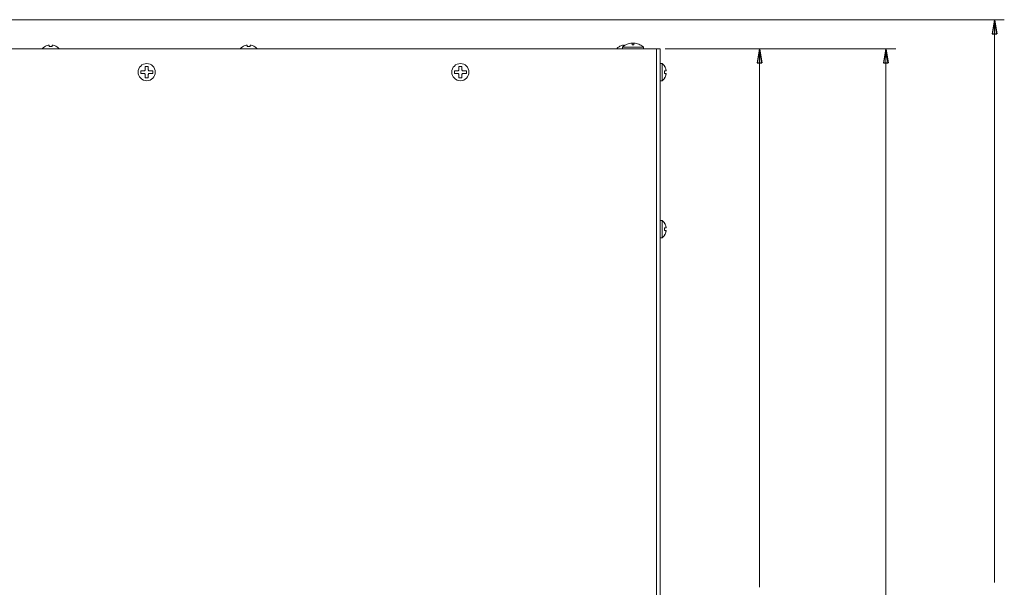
# Model space of a CAD drawing. Header units: inches. Extents: x 0 to 54.8, y -1.5 to 18.4.
# Tile 22 of 43: x 9.9 to 22.4, y 11.2 to 18.4. Entities that reach past the tile are written whole.
import ezdxf

# ---------------------------------------------------------------- set-up
doc = ezdxf.new("R2010")
doc.units = ezdxf.units.IN
doc.header["$MEASUREMENT"] = 0
doc.layers.get('0').update_dxf_attribs({"color": 8})
doc.layers.add('A', color=1, linetype='Continuous')
doc.layers.add('DIM', color=5, linetype='Continuous')

msp = doc.modelspace()

# ---------------------------------------------------------------- linework, layer by layer
at = {"lineweight": 5}
for points in [[(10.198, 18.1), (10.187, 18.093), (10.177, 18.084), (10.168, 18.074)], [(10.242, 18.118), (10.226, 18.114), (10.212, 18.108), (10.198, 18.099)], [(10.198, 18.099), (10.198, 18.099), (10.198, 18.1), (10.198, 18.1)], [(10.242, 18.118), (10.242, 18.118), (10.242, 18.118), (10.242, 18.118)], [(10.255, 18.101), (10.255, 18.101), (10.255, 18.118), (10.255, 18.118)], [(10.295, 18.101), (10.282, 18.103), (10.268, 18.103), (10.255, 18.101)], [(10.295, 18.118), (10.295, 18.118), (10.295, 18.101), (10.295, 18.101)], [(10.352, 18.099), (10.338, 18.108), (10.324, 18.114), (10.308, 18.118)], [(10.308, 18.118), (10.308, 18.118), (10.308, 18.118), (10.308, 18.118)], [(10.352, 18.1), (10.352, 18.1), (10.352, 18.099), (10.352, 18.099)], [(10.382, 18.074), (10.373, 18.084), (10.363, 18.093), (10.352, 18.1)], [(12.723, 18.1), (12.712, 18.093), (12.702, 18.084), (12.693, 18.074)], [(12.767, 18.118), (12.751, 18.114), (12.737, 18.108), (12.723, 18.099)], [(12.723, 18.099), (12.723, 18.099), (12.723, 18.1), (12.723, 18.1)], [(12.767, 18.118), (12.767, 18.118), (12.767, 18.118), (12.767, 18.118)], [(12.78, 18.101), (12.78, 18.101), (12.78, 18.118), (12.78, 18.118)], [(12.82, 18.101), (12.807, 18.103), (12.793, 18.103), (12.78, 18.101)], [(12.82, 18.118), (12.82, 18.118), (12.82, 18.101), (12.82, 18.101)], [(12.877, 18.099), (12.863, 18.108), (12.849, 18.114), (12.833, 18.118)], [(12.833, 18.118), (12.833, 18.118), (12.833, 18.118), (12.833, 18.118)], [(12.877, 18.1), (12.877, 18.1), (12.877, 18.099), (12.877, 18.099)], [(12.907, 18.074), (12.898, 18.084), (12.888, 18.093), (12.877, 18.1)], [(17.523, 18.1), (17.512, 18.093), (17.502, 18.084), (17.493, 18.074)], [(17.567, 18.118), (17.551, 18.114), (17.537, 18.108), (17.523, 18.099)], [(17.523, 18.099), (17.523, 18.099), (17.523, 18.1), (17.523, 18.1)], [(17.61, 18.126), (17.594, 18.118), (17.578, 18.107), (17.565, 18.095)], [(17.61, 18.126), (17.594, 18.118), (17.578, 18.107), (17.565, 18.095)], [(17.565, 18.095), (17.565, 18.095), (17.835, 18.095), (17.835, 18.095)], [(17.565, 18.095), (17.565, 18.095), (17.565, 18.074), (17.565, 18.074)], [(17.567, 18.118), (17.567, 18.118), (17.567, 18.118), (17.567, 18.118)], [(17.58, 18.107), (17.58, 18.107), (17.58, 18.118), (17.58, 18.118)], [(17.674, 18.145), (17.651, 18.142), (17.63, 18.136), (17.61, 18.125)], [(17.61, 18.125), (17.61, 18.125), (17.61, 18.126), (17.61, 18.126)], [(17.728, 18.145), (17.71, 18.148), (17.69, 18.148), (17.672, 18.145)], [(17.672, 18.145), (17.672, 18.145), (17.674, 18.145), (17.674, 18.145)], [(17.69, 18.145), (17.69, 18.145), (17.71, 18.145), (17.71, 18.145)], [(17.69, 18.125), (17.69, 18.125), (17.69, 18.145), (17.69, 18.145)], [(17.71, 18.125), (17.703, 18.126), (17.697, 18.126), (17.69, 18.125)], [(17.71, 18.145), (17.71, 18.145), (17.71, 18.125), (17.71, 18.125)], [(17.726, 18.145), (17.726, 18.145), (17.728, 18.145), (17.728, 18.145)], [(17.79, 18.125), (17.77, 18.136), (17.749, 18.142), (17.726, 18.145)], [(17.835, 18.095), (17.822, 18.107), (17.806, 18.118), (17.79, 18.126)], [(17.79, 18.126), (17.79, 18.126), (17.79, 18.125), (17.79, 18.125)], [(17.835, 18.095), (17.822, 18.107), (17.806, 18.118), (17.79, 18.126)], [(17.835, 18.095), (17.835, 18.095), (17.835, 18.074), (17.835, 18.074)], [(18.047, 18.074), (18.047, 18.074), (0.953, 18.074), (0.953, 18.074)], [(17.999, 18.074), (17.999, 18.074), (17.999, 18.074), (17.999, 18.074)], [(17.999, 4.044), (17.999, 4.044), (17.999, 18.074), (17.999, 18.074)], [(18.047, 18.074), (18.047, 18.074), (18.047, 6.544), (18.047, 6.544)], [(18.074, 17.886), (18.074, 17.886), (18.047, 17.886), (18.047, 17.886)], [(18.074, 17.667), (18.074, 17.667), (18.074, 17.886), (18.074, 17.886)], [(18.106, 17.849), (18.097, 17.863), (18.086, 17.875), (18.074, 17.886)], [(18.104, 17.849), (18.104, 17.849), (18.106, 17.849), (18.106, 17.849)], [(18.121, 17.805), (18.118, 17.821), (18.112, 17.835), (18.104, 17.849)], [(18.102, 17.792), (18.102, 17.792), (18.121, 17.792), (18.121, 17.792)], [(18.102, 17.76), (18.103, 17.771), (18.103, 17.781), (18.102, 17.792)], [(18.121, 17.76), (18.121, 17.76), (18.102, 17.76), (18.102, 17.76)], [(18.104, 17.703), (18.112, 17.717), (18.118, 17.732), (18.121, 17.747)], [(18.121, 17.805), (18.121, 17.805), (18.121, 17.805), (18.121, 17.805)], [(18.121, 17.792), (18.121, 17.792), (18.121, 17.792), (18.121, 17.792)], [(18.121, 17.76), (18.121, 17.76), (18.121, 17.76), (18.121, 17.76)], [(18.121, 17.747), (18.121, 17.747), (18.121, 17.747), (18.121, 17.748)], [(18.074, 17.667), (18.074, 17.667), (18.047, 17.667), (18.047, 17.667)], [(18.074, 17.667), (18.086, 17.677), (18.097, 17.689), (18.106, 17.703)], [(18.106, 17.703), (18.106, 17.703), (18.104, 17.703), (18.104, 17.703)], [(18.074, 15.886), (18.074, 15.886), (18.047, 15.886), (18.047, 15.886)], [(18.074, 15.667), (18.074, 15.667), (18.074, 15.886), (18.074, 15.886)], [(18.106, 15.849), (18.097, 15.863), (18.086, 15.875), (18.074, 15.886)], [(18.104, 15.849), (18.104, 15.849), (18.106, 15.849), (18.106, 15.849)], [(18.121, 15.805), (18.118, 15.821), (18.112, 15.835), (18.104, 15.849)], [(18.074, 15.667), (18.086, 15.677), (18.097, 15.689), (18.106, 15.703)], [(18.102, 15.792), (18.102, 15.792), (18.121, 15.792), (18.121, 15.792)], [(18.102, 15.76), (18.103, 15.771), (18.103, 15.781), (18.102, 15.792)], [(18.121, 15.76), (18.121, 15.76), (18.102, 15.76), (18.102, 15.76)], [(18.104, 15.703), (18.112, 15.717), (18.118, 15.732), (18.121, 15.747)], [(18.106, 15.703), (18.106, 15.703), (18.104, 15.703), (18.104, 15.703)], [(18.121, 15.805), (18.121, 15.805), (18.121, 15.805), (18.121, 15.805)], [(18.121, 15.792), (18.121, 15.792), (18.121, 15.792), (18.121, 15.792)], [(18.121, 15.76), (18.121, 15.76), (18.121, 15.76), (18.121, 15.76)], [(18.121, 15.747), (18.121, 15.747), (18.121, 15.747), (18.121, 15.748)], [(18.074, 15.667), (18.074, 15.667), (18.047, 15.667), (18.047, 15.667)]]:
    msp.add_open_spline(points, degree=3, dxfattribs=at)
for points, knots in [([(10.255, 18.119), (10.255, 18.119), (10.255, 18.119), (10.255, 18.119), (10.255, 18.119), (10.255, 18.119), (10.255, 18.119), (10.255, 18.119), (10.255, 18.119), (10.255, 18.119), (10.255, 18.119), (10.255, 18.119), (10.255, 18.119), (10.255, 18.119), (10.255, 18.119), (10.255, 18.119), (10.255, 18.119), (10.255, 18.119), (10.255, 18.119), (10.254, 18.119), (10.254, 18.119), (10.254, 18.119), (10.254, 18.119), (10.254, 18.119), (10.254, 18.119), (10.254, 18.119), (10.254, 18.119), (10.253, 18.119), (10.253, 18.119), (10.253, 18.119), (10.253, 18.119), (10.253, 18.119), (10.253, 18.119), (10.253, 18.119), (10.252, 18.119), (10.252, 18.119), (10.252, 18.119), (10.252, 18.119), (10.252, 18.119), (10.251, 18.119), (10.251, 18.119), (10.251, 18.119), (10.251, 18.119), (10.25, 18.119), (10.25, 18.119), (10.25, 18.119), (10.25, 18.119), (10.249, 18.119), (10.249, 18.119), (10.249, 18.119), (10.249, 18.119), (10.248, 18.119), (10.248, 18.119), (10.248, 18.119), (10.248, 18.119), (10.247, 18.119), (10.247, 18.119), (10.246, 18.119), (10.246, 18.119), (10.245, 18.119), (10.245, 18.119), (10.244, 18.119), (10.243, 18.118), (10.242, 18.118)], [0, 0, 0, 0, 0.0625, 0.0625, 0.0625, 0.0625, 0.125, 0.125, 0.125, 0.125, 0.1875, 0.1875, 0.1875, 0.1875, 0.25, 0.25, 0.25, 0.25, 0.3125, 0.3125, 0.3125, 0.3125, 0.375, 0.375, 0.375, 0.375, 0.4375, 0.4375, 0.4375, 0.4375, 0.5, 0.5, 0.5, 0.5, 0.5625, 0.5625, 0.5625, 0.5625, 0.625, 0.625, 0.625, 0.625, 0.6875, 0.6875, 0.6875, 0.6875, 0.75, 0.75, 0.75, 0.75, 0.8125, 0.8125, 0.8125, 0.8125, 0.875, 0.875, 0.875, 0.875, 0.9375, 0.9375, 0.9375, 0.9375, 1, 1, 1, 1]), ([(10.255, 18.118), (10.255, 18.118), (10.255, 18.118), (10.255, 18.118), (10.255, 18.118), (10.255, 18.119), (10.255, 18.119), (10.255, 18.119)], [0, 0, 0, 0, 0.5, 0.5, 0.5, 0.5, 1, 1, 1, 1]), ([(10.308, 18.118), (10.307, 18.118), (10.306, 18.119), (10.305, 18.119), (10.305, 18.119), (10.304, 18.119), (10.304, 18.119), (10.303, 18.119), (10.303, 18.119), (10.302, 18.119), (10.302, 18.119), (10.302, 18.119), (10.302, 18.119), (10.301, 18.119), (10.301, 18.119), (10.301, 18.119), (10.301, 18.119), (10.3, 18.119), (10.3, 18.119), (10.3, 18.119), (10.3, 18.119), (10.299, 18.119), (10.299, 18.119), (10.299, 18.119), (10.299, 18.119), (10.298, 18.119), (10.298, 18.119), (10.298, 18.119), (10.298, 18.119), (10.298, 18.119), (10.297, 18.119), (10.297, 18.119), (10.297, 18.119), (10.297, 18.119), (10.297, 18.119), (10.297, 18.119), (10.297, 18.119), (10.296, 18.119), (10.296, 18.119), (10.296, 18.119), (10.296, 18.119), (10.296, 18.119), (10.296, 18.119), (10.296, 18.119), (10.296, 18.119), (10.295, 18.119), (10.295, 18.119), (10.295, 18.119), (10.295, 18.119), (10.295, 18.119), (10.295, 18.119), (10.295, 18.119), (10.295, 18.119), (10.295, 18.119), (10.295, 18.119), (10.295, 18.119), (10.295, 18.119), (10.295, 18.119), (10.295, 18.119), (10.295, 18.119), (10.295, 18.119), (10.295, 18.119), (10.295, 18.119), (10.295, 18.119)], [0, 0, 0, 0, 0.0625, 0.0625, 0.0625, 0.0625, 0.125, 0.125, 0.125, 0.125, 0.1875, 0.1875, 0.1875, 0.1875, 0.25, 0.25, 0.25, 0.25, 0.3125, 0.3125, 0.3125, 0.3125, 0.375, 0.375, 0.375, 0.375, 0.4375, 0.4375, 0.4375, 0.4375, 0.5, 0.5, 0.5, 0.5, 0.5625, 0.5625, 0.5625, 0.5625, 0.625, 0.625, 0.625, 0.625, 0.6875, 0.6875, 0.6875, 0.6875, 0.75, 0.75, 0.75, 0.75, 0.8125, 0.8125, 0.8125, 0.8125, 0.875, 0.875, 0.875, 0.875, 0.9375, 0.9375, 0.9375, 0.9375, 1, 1, 1, 1]), ([(10.295, 18.119), (10.295, 18.119), (10.295, 18.119), (10.295, 18.119), (10.295, 18.119), (10.295, 18.119), (10.295, 18.118), (10.295, 18.118)], [0, 0, 0, 0, 0.5, 0.5, 0.5, 0.5, 1, 1, 1, 1]), ([(12.78, 18.119), (12.78, 18.119), (12.78, 18.119), (12.78, 18.119), (12.78, 18.119), (12.78, 18.119), (12.78, 18.119), (12.78, 18.119), (12.78, 18.119), (12.78, 18.119), (12.78, 18.119), (12.78, 18.119), (12.78, 18.119), (12.78, 18.119), (12.78, 18.119), (12.78, 18.119), (12.78, 18.119), (12.78, 18.119), (12.78, 18.119), (12.779, 18.119), (12.779, 18.119), (12.779, 18.119), (12.779, 18.119), (12.779, 18.119), (12.779, 18.119), (12.779, 18.119), (12.779, 18.119), (12.778, 18.119), (12.778, 18.119), (12.778, 18.119), (12.778, 18.119), (12.778, 18.119), (12.778, 18.119), (12.778, 18.119), (12.777, 18.119), (12.777, 18.119), (12.777, 18.119), (12.777, 18.119), (12.777, 18.119), (12.776, 18.119), (12.776, 18.119), (12.776, 18.119), (12.776, 18.119), (12.775, 18.119), (12.775, 18.119), (12.775, 18.119), (12.775, 18.119), (12.774, 18.119), (12.774, 18.119), (12.774, 18.119), (12.774, 18.119), (12.773, 18.119), (12.773, 18.119), (12.773, 18.119), (12.773, 18.119), (12.772, 18.119), (12.772, 18.119), (12.771, 18.119), (12.771, 18.119), (12.77, 18.119), (12.77, 18.119), (12.769, 18.119), (12.768, 18.118), (12.767, 18.118)], [0, 0, 0, 0, 0.0625, 0.0625, 0.0625, 0.0625, 0.125, 0.125, 0.125, 0.125, 0.1875, 0.1875, 0.1875, 0.1875, 0.25, 0.25, 0.25, 0.25, 0.3125, 0.3125, 0.3125, 0.3125, 0.375, 0.375, 0.375, 0.375, 0.4375, 0.4375, 0.4375, 0.4375, 0.5, 0.5, 0.5, 0.5, 0.5625, 0.5625, 0.5625, 0.5625, 0.625, 0.625, 0.625, 0.625, 0.6875, 0.6875, 0.6875, 0.6875, 0.75, 0.75, 0.75, 0.75, 0.8125, 0.8125, 0.8125, 0.8125, 0.875, 0.875, 0.875, 0.875, 0.9375, 0.9375, 0.9375, 0.9375, 1, 1, 1, 1]), ([(12.78, 18.118), (12.78, 18.118), (12.78, 18.118), (12.78, 18.118), (12.78, 18.118), (12.78, 18.119), (12.78, 18.119), (12.78, 18.119)], [0, 0, 0, 0, 0.5, 0.5, 0.5, 0.5, 1, 1, 1, 1]), ([(12.833, 18.118), (12.832, 18.118), (12.831, 18.119), (12.83, 18.119), (12.83, 18.119), (12.829, 18.119), (12.829, 18.119), (12.828, 18.119), (12.828, 18.119), (12.827, 18.119), (12.827, 18.119), (12.827, 18.119), (12.827, 18.119), (12.826, 18.119), (12.826, 18.119), (12.826, 18.119), (12.826, 18.119), (12.825, 18.119), (12.825, 18.119), (12.825, 18.119), (12.825, 18.119), (12.824, 18.119), (12.824, 18.119), (12.824, 18.119), (12.824, 18.119), (12.823, 18.119), (12.823, 18.119), (12.823, 18.119), (12.823, 18.119), (12.823, 18.119), (12.822, 18.119), (12.822, 18.119), (12.822, 18.119), (12.822, 18.119), (12.822, 18.119), (12.822, 18.119), (12.822, 18.119), (12.821, 18.119), (12.821, 18.119), (12.821, 18.119), (12.821, 18.119), (12.821, 18.119), (12.821, 18.119), (12.821, 18.119), (12.821, 18.119), (12.82, 18.119), (12.82, 18.119), (12.82, 18.119), (12.82, 18.119), (12.82, 18.119), (12.82, 18.119), (12.82, 18.119), (12.82, 18.119), (12.82, 18.119), (12.82, 18.119), (12.82, 18.119), (12.82, 18.119), (12.82, 18.119), (12.82, 18.119), (12.82, 18.119), (12.82, 18.119), (12.82, 18.119), (12.82, 18.119), (12.82, 18.119)], [0, 0, 0, 0, 0.0625, 0.0625, 0.0625, 0.0625, 0.125, 0.125, 0.125, 0.125, 0.1875, 0.1875, 0.1875, 0.1875, 0.25, 0.25, 0.25, 0.25, 0.3125, 0.3125, 0.3125, 0.3125, 0.375, 0.375, 0.375, 0.375, 0.4375, 0.4375, 0.4375, 0.4375, 0.5, 0.5, 0.5, 0.5, 0.5625, 0.5625, 0.5625, 0.5625, 0.625, 0.625, 0.625, 0.625, 0.6875, 0.6875, 0.6875, 0.6875, 0.75, 0.75, 0.75, 0.75, 0.8125, 0.8125, 0.8125, 0.8125, 0.875, 0.875, 0.875, 0.875, 0.9375, 0.9375, 0.9375, 0.9375, 1, 1, 1, 1]), ([(12.82, 18.119), (12.82, 18.119), (12.82, 18.119), (12.82, 18.119), (12.82, 18.119), (12.82, 18.119), (12.82, 18.118), (12.82, 18.118)], [0, 0, 0, 0, 0.5, 0.5, 0.5, 0.5, 1, 1, 1, 1]), ([(17.58, 18.119), (17.58, 18.119), (17.58, 18.119), (17.58, 18.119), (17.58, 18.119), (17.58, 18.119), (17.58, 18.119), (17.58, 18.119), (17.58, 18.119), (17.58, 18.119), (17.58, 18.119), (17.58, 18.119), (17.58, 18.119), (17.58, 18.119), (17.58, 18.119), (17.58, 18.119), (17.58, 18.119), (17.58, 18.119), (17.58, 18.119), (17.579, 18.119), (17.579, 18.119), (17.579, 18.119), (17.579, 18.119), (17.579, 18.119), (17.579, 18.119), (17.579, 18.119), (17.579, 18.119), (17.578, 18.119), (17.578, 18.119), (17.578, 18.119), (17.578, 18.119), (17.578, 18.119), (17.578, 18.119), (17.578, 18.119), (17.577, 18.119), (17.577, 18.119), (17.577, 18.119), (17.577, 18.119), (17.577, 18.119), (17.576, 18.119), (17.576, 18.119), (17.576, 18.119), (17.576, 18.119), (17.575, 18.119), (17.575, 18.119), (17.575, 18.119), (17.575, 18.119), (17.574, 18.119), (17.574, 18.119), (17.574, 18.119), (17.574, 18.119), (17.573, 18.119), (17.573, 18.119), (17.573, 18.119), (17.573, 18.119), (17.572, 18.119), (17.572, 18.119), (17.571, 18.119), (17.571, 18.119), (17.57, 18.119), (17.57, 18.119), (17.569, 18.119), (17.568, 18.118), (17.567, 18.118)], [0, 0, 0, 0, 0.0625, 0.0625, 0.0625, 0.0625, 0.125, 0.125, 0.125, 0.125, 0.1875, 0.1875, 0.1875, 0.1875, 0.25, 0.25, 0.25, 0.25, 0.3125, 0.3125, 0.3125, 0.3125, 0.375, 0.375, 0.375, 0.375, 0.4375, 0.4375, 0.4375, 0.4375, 0.5, 0.5, 0.5, 0.5, 0.5625, 0.5625, 0.5625, 0.5625, 0.625, 0.625, 0.625, 0.625, 0.6875, 0.6875, 0.6875, 0.6875, 0.75, 0.75, 0.75, 0.75, 0.8125, 0.8125, 0.8125, 0.8125, 0.875, 0.875, 0.875, 0.875, 0.9375, 0.9375, 0.9375, 0.9375, 1, 1, 1, 1]), ([(17.58, 18.118), (17.58, 18.118), (17.58, 18.118), (17.58, 18.118), (17.58, 18.118), (17.58, 18.119), (17.58, 18.119), (17.58, 18.119)], [0, 0, 0, 0, 0.5, 0.5, 0.5, 0.5, 1, 1, 1, 1]), ([(18.121, 17.792), (18.121, 17.792), (18.121, 17.792), (18.121, 17.792), (18.121, 17.792), (18.121, 17.792), (18.121, 17.792), (18.121, 17.792), (18.121, 17.792), (18.121, 17.792), (18.122, 17.792), (18.122, 17.792), (18.122, 17.792), (18.122, 17.792), (18.122, 17.792), (18.122, 17.792), (18.122, 17.792), (18.122, 17.793), (18.122, 17.793), (18.122, 17.793), (18.122, 17.793), (18.122, 17.793), (18.122, 17.793), (18.122, 17.793), (18.122, 17.793), (18.122, 17.793), (18.122, 17.793), (18.122, 17.794), (18.122, 17.794), (18.122, 17.794), (18.122, 17.794), (18.122, 17.794), (18.122, 17.794), (18.122, 17.795), (18.122, 17.795), (18.122, 17.795), (18.122, 17.795), (18.122, 17.795), (18.122, 17.796), (18.122, 17.796), (18.122, 17.796), (18.122, 17.796), (18.122, 17.796), (18.122, 17.797), (18.122, 17.797), (18.122, 17.797), (18.122, 17.797), (18.122, 17.798), (18.122, 17.798), (18.122, 17.798), (18.122, 17.799), (18.122, 17.8), (18.122, 17.8), (18.122, 17.801), (18.122, 17.801), (18.122, 17.802), (18.122, 17.802), (18.122, 17.803), (18.122, 17.804), (18.121, 17.805)], [0, 0, 0, 0, 0.066667, 0.066667, 0.066667, 0.066667, 0.133333, 0.133333, 0.133333, 0.133333, 0.2, 0.2, 0.2, 0.2, 0.266667, 0.266667, 0.266667, 0.266667, 0.333333, 0.333333, 0.333333, 0.333333, 0.4, 0.4, 0.4, 0.4, 0.466667, 0.466667, 0.466667, 0.466667, 0.533333, 0.533333, 0.533333, 0.533333, 0.6, 0.6, 0.6, 0.6, 0.666667, 0.666667, 0.666667, 0.666667, 0.733333, 0.733333, 0.733333, 0.733333, 0.8, 0.8, 0.8, 0.8, 0.866667, 0.866667, 0.866667, 0.866667, 0.933333, 0.933333, 0.933333, 0.933333, 1, 1, 1, 1]), ([(18.121, 17.748), (18.122, 17.748), (18.122, 17.749), (18.122, 17.75), (18.122, 17.75), (18.122, 17.751), (18.122, 17.752), (18.122, 17.752), (18.122, 17.752), (18.122, 17.753), (18.122, 17.754), (18.122, 17.755), (18.122, 17.755), (18.122, 17.755), (18.122, 17.755), (18.122, 17.756), (18.122, 17.756), (18.122, 17.756), (18.122, 17.756), (18.122, 17.756), (18.122, 17.756), (18.122, 17.757), (18.122, 17.757), (18.122, 17.757), (18.122, 17.757), (18.122, 17.757), (18.122, 17.758), (18.122, 17.758), (18.122, 17.758), (18.122, 17.758), (18.122, 17.758), (18.122, 17.759), (18.122, 17.759), (18.122, 17.759), (18.122, 17.759), (18.122, 17.759), (18.122, 17.759), (18.122, 17.759), (18.122, 17.759), (18.122, 17.76), (18.122, 17.76), (18.122, 17.76), (18.122, 17.76), (18.122, 17.76), (18.122, 17.76), (18.122, 17.76), (18.122, 17.76), (18.122, 17.76), (18.122, 17.76), (18.122, 17.76), (18.121, 17.76), (18.121, 17.76), (18.121, 17.76), (18.121, 17.76), (18.121, 17.76), (18.121, 17.76), (18.121, 17.76), (18.121, 17.76), (18.121, 17.76), (18.121, 17.76)], [0, 0, 0, 0, 0.066667, 0.066667, 0.066667, 0.066667, 0.133333, 0.133333, 0.133333, 0.133333, 0.2, 0.2, 0.2, 0.2, 0.266667, 0.266667, 0.266667, 0.266667, 0.333333, 0.333333, 0.333333, 0.333333, 0.4, 0.4, 0.4, 0.4, 0.466667, 0.466667, 0.466667, 0.466667, 0.533333, 0.533333, 0.533333, 0.533333, 0.6, 0.6, 0.6, 0.6, 0.666667, 0.666667, 0.666667, 0.666667, 0.733333, 0.733333, 0.733333, 0.733333, 0.8, 0.8, 0.8, 0.8, 0.866667, 0.866667, 0.866667, 0.866667, 0.933333, 0.933333, 0.933333, 0.933333, 1, 1, 1, 1]), ([(18.121, 15.792), (18.121, 15.792), (18.121, 15.792), (18.121, 15.792), (18.121, 15.792), (18.121, 15.792), (18.121, 15.792), (18.121, 15.792), (18.121, 15.792), (18.121, 15.792), (18.122, 15.792), (18.122, 15.792), (18.122, 15.792), (18.122, 15.792), (18.122, 15.792), (18.122, 15.792), (18.122, 15.792), (18.122, 15.793), (18.122, 15.793), (18.122, 15.793), (18.122, 15.793), (18.122, 15.793), (18.122, 15.793), (18.122, 15.793), (18.122, 15.793), (18.122, 15.793), (18.122, 15.793), (18.122, 15.794), (18.122, 15.794), (18.122, 15.794), (18.122, 15.794), (18.122, 15.794), (18.122, 15.794), (18.122, 15.795), (18.122, 15.795), (18.122, 15.795), (18.122, 15.795), (18.122, 15.795), (18.122, 15.796), (18.122, 15.796), (18.122, 15.796), (18.122, 15.796), (18.122, 15.796), (18.122, 15.797), (18.122, 15.797), (18.122, 15.797), (18.122, 15.797), (18.122, 15.798), (18.122, 15.798), (18.122, 15.798), (18.122, 15.799), (18.122, 15.8), (18.122, 15.8), (18.122, 15.801), (18.122, 15.801), (18.122, 15.802), (18.122, 15.802), (18.122, 15.803), (18.122, 15.804), (18.121, 15.805)], [0, 0, 0, 0, 0.066667, 0.066667, 0.066667, 0.066667, 0.133333, 0.133333, 0.133333, 0.133333, 0.2, 0.2, 0.2, 0.2, 0.266667, 0.266667, 0.266667, 0.266667, 0.333333, 0.333333, 0.333333, 0.333333, 0.4, 0.4, 0.4, 0.4, 0.466667, 0.466667, 0.466667, 0.466667, 0.533333, 0.533333, 0.533333, 0.533333, 0.6, 0.6, 0.6, 0.6, 0.666667, 0.666667, 0.666667, 0.666667, 0.733333, 0.733333, 0.733333, 0.733333, 0.8, 0.8, 0.8, 0.8, 0.866667, 0.866667, 0.866667, 0.866667, 0.933333, 0.933333, 0.933333, 0.933333, 1, 1, 1, 1]), ([(18.121, 15.748), (18.122, 15.748), (18.122, 15.749), (18.122, 15.75), (18.122, 15.75), (18.122, 15.751), (18.122, 15.752), (18.122, 15.752), (18.122, 15.752), (18.122, 15.753), (18.122, 15.754), (18.122, 15.755), (18.122, 15.755), (18.122, 15.755), (18.122, 15.755), (18.122, 15.756), (18.122, 15.756), (18.122, 15.756), (18.122, 15.756), (18.122, 15.756), (18.122, 15.756), (18.122, 15.757), (18.122, 15.757), (18.122, 15.757), (18.122, 15.757), (18.122, 15.757), (18.122, 15.758), (18.122, 15.758), (18.122, 15.758), (18.122, 15.758), (18.122, 15.758), (18.122, 15.759), (18.122, 15.759), (18.122, 15.759), (18.122, 15.759), (18.122, 15.759), (18.122, 15.759), (18.122, 15.759), (18.122, 15.759), (18.122, 15.76), (18.122, 15.76), (18.122, 15.76), (18.122, 15.76), (18.122, 15.76), (18.122, 15.76), (18.122, 15.76), (18.122, 15.76), (18.122, 15.76), (18.122, 15.76), (18.122, 15.76), (18.121, 15.76), (18.121, 15.76), (18.121, 15.76), (18.121, 15.76), (18.121, 15.76), (18.121, 15.76), (18.121, 15.76), (18.121, 15.76), (18.121, 15.76), (18.121, 15.76)], [0, 0, 0, 0, 0.066667, 0.066667, 0.066667, 0.066667, 0.133333, 0.133333, 0.133333, 0.133333, 0.2, 0.2, 0.2, 0.2, 0.266667, 0.266667, 0.266667, 0.266667, 0.333333, 0.333333, 0.333333, 0.333333, 0.4, 0.4, 0.4, 0.4, 0.466667, 0.466667, 0.466667, 0.466667, 0.533333, 0.533333, 0.533333, 0.533333, 0.6, 0.6, 0.6, 0.6, 0.666667, 0.666667, 0.666667, 0.666667, 0.733333, 0.733333, 0.733333, 0.733333, 0.8, 0.8, 0.8, 0.8, 0.866667, 0.866667, 0.866667, 0.866667, 0.933333, 0.933333, 0.933333, 0.933333, 1, 1, 1, 1])]:
    msp.add_open_spline(points, degree=3, knots=knots, dxfattribs=at)
at = {"layer": 'A', "lineweight": 5}
for points, knots in [([(11.609, 17.776), (11.609, 17.837), (11.56, 17.886), (11.5, 17.886), (11.5, 17.886), (11.44, 17.886), (11.39, 17.837), (11.39, 17.776), (11.39, 17.776), (11.39, 17.716), (11.44, 17.667), (11.5, 17.667), (11.5, 17.667), (11.56, 17.667), (11.609, 17.716), (11.609, 17.776)], [0, 0, 0, 0, 0.25, 0.25, 0.25, 0.25, 0.5, 0.5, 0.5, 0.5, 0.75, 0.75, 0.75, 0.75, 1, 1, 1, 1]), ([(15.609, 17.776), (15.609, 17.837), (15.56, 17.886), (15.5, 17.886), (15.5, 17.886), (15.44, 17.886), (15.39, 17.837), (15.39, 17.776), (15.39, 17.776), (15.39, 17.716), (15.44, 17.667), (15.5, 17.667), (15.5, 17.667), (15.56, 17.667), (15.609, 17.716), (15.609, 17.776)], [0, 0, 0, 0, 0.25, 0.25, 0.25, 0.25, 0.5, 0.5, 0.5, 0.5, 0.75, 0.75, 0.75, 0.75, 1, 1, 1, 1]), ([(11.467, 17.792), (11.471, 17.792), (11.474, 17.793), (11.476, 17.796), (11.476, 17.796), (11.479, 17.798), (11.48, 17.802), (11.48, 17.805)], [0, 0, 0, 0, 0.5, 0.5, 0.5, 0.5, 1, 1, 1, 1]), ([(11.48, 17.747), (11.48, 17.751), (11.479, 17.754), (11.476, 17.756), (11.476, 17.756), (11.474, 17.759), (11.471, 17.76), (11.467, 17.76)], [0, 0, 0, 0, 0.5, 0.5, 0.5, 0.5, 1, 1, 1, 1]), ([(11.52, 17.805), (11.52, 17.802), (11.521, 17.798), (11.524, 17.796), (11.524, 17.796), (11.526, 17.793), (11.529, 17.792), (11.533, 17.792)], [0, 0, 0, 0, 0.5, 0.5, 0.5, 0.5, 1, 1, 1, 1]), ([(11.533, 17.76), (11.529, 17.76), (11.526, 17.759), (11.524, 17.756), (11.524, 17.756), (11.521, 17.754), (11.52, 17.751), (11.52, 17.747)], [0, 0, 0, 0, 0.5, 0.5, 0.5, 0.5, 1, 1, 1, 1]), ([(15.467, 17.792), (15.471, 17.792), (15.474, 17.793), (15.476, 17.796), (15.476, 17.796), (15.479, 17.798), (15.48, 17.802), (15.48, 17.805)], [0, 0, 0, 0, 0.5, 0.5, 0.5, 0.5, 1, 1, 1, 1]), ([(15.48, 17.747), (15.48, 17.751), (15.479, 17.754), (15.476, 17.756), (15.476, 17.756), (15.474, 17.759), (15.471, 17.76), (15.467, 17.76)], [0, 0, 0, 0, 0.5, 0.5, 0.5, 0.5, 1, 1, 1, 1]), ([(15.52, 17.805), (15.52, 17.802), (15.521, 17.798), (15.524, 17.796), (15.524, 17.796), (15.526, 17.793), (15.529, 17.792), (15.533, 17.792)], [0, 0, 0, 0, 0.5, 0.5, 0.5, 0.5, 1, 1, 1, 1]), ([(15.533, 17.76), (15.529, 17.76), (15.526, 17.759), (15.524, 17.756), (15.524, 17.756), (15.521, 17.754), (15.52, 17.751), (15.52, 17.747)], [0, 0, 0, 0, 0.5, 0.5, 0.5, 0.5, 1, 1, 1, 1])]:
    msp.add_open_spline(points, degree=3, knots=knots, dxfattribs=at)
for points in [[(11.48, 17.805), (11.48, 17.805), (11.48, 17.849), (11.48, 17.849)], [(11.48, 17.849), (11.48, 17.849), (11.52, 17.849), (11.52, 17.849)], [(11.52, 17.849), (11.52, 17.849), (11.52, 17.805), (11.52, 17.805)], [(15.48, 17.805), (15.48, 17.805), (15.48, 17.849), (15.48, 17.849)], [(15.48, 17.849), (15.48, 17.849), (15.52, 17.849), (15.52, 17.849)], [(15.52, 17.849), (15.52, 17.849), (15.52, 17.805), (15.52, 17.805)], [(11.423, 17.76), (11.423, 17.76), (11.423, 17.792), (11.423, 17.792)], [(11.423, 17.792), (11.423, 17.792), (11.467, 17.792), (11.467, 17.792)], [(11.467, 17.76), (11.467, 17.76), (11.423, 17.76), (11.423, 17.76)], [(11.48, 17.703), (11.48, 17.703), (11.48, 17.747), (11.48, 17.747)], [(11.52, 17.747), (11.52, 17.747), (11.52, 17.703), (11.52, 17.703)], [(11.533, 17.792), (11.533, 17.792), (11.577, 17.792), (11.577, 17.792)], [(11.577, 17.76), (11.577, 17.76), (11.533, 17.76), (11.533, 17.76)], [(11.577, 17.792), (11.577, 17.792), (11.577, 17.76), (11.577, 17.76)], [(15.423, 17.76), (15.423, 17.76), (15.423, 17.792), (15.423, 17.792)], [(15.423, 17.792), (15.423, 17.792), (15.467, 17.792), (15.467, 17.792)], [(15.467, 17.76), (15.467, 17.76), (15.423, 17.76), (15.423, 17.76)], [(15.48, 17.703), (15.48, 17.703), (15.48, 17.747), (15.48, 17.747)], [(15.52, 17.747), (15.52, 17.747), (15.52, 17.703), (15.52, 17.703)], [(15.533, 17.792), (15.533, 17.792), (15.577, 17.792), (15.577, 17.792)], [(15.577, 17.76), (15.577, 17.76), (15.533, 17.76), (15.533, 17.76)], [(15.577, 17.792), (15.577, 17.792), (15.577, 17.76), (15.577, 17.76)], [(11.52, 17.703), (11.52, 17.703), (11.48, 17.703), (11.48, 17.703)], [(15.52, 17.703), (15.52, 17.703), (15.48, 17.703), (15.48, 17.703)]]:
    msp.add_open_spline(points, degree=3, dxfattribs=at)
at = {"layer": 'DIM', "lineweight": 5}
for points in [[(3.782, 18.444), (3.782, 18.444), (22.436, 18.444), (22.436, 18.444)], [(22.311, 18.444), (22.311, 18.444), (22.311, 11.275), (22.311, 11.275)], [(22.311, 18.444), (22.311, 18.444), (22.342, 18.264), (22.342, 18.264)], [(18.11, 18.074), (18.11, 18.074), (21.051, 18.074), (21.051, 18.074)], [(18.11, 18.074), (18.11, 18.074), (19.44, 18.074), (19.44, 18.074)], [(19.315, 18.074), (19.315, 18.074), (19.315, 11.214), (19.315, 11.214)], [(19.315, 18.074), (19.315, 18.074), (19.346, 17.894), (19.346, 17.894)], [(20.926, 18.074), (20.926, 18.074), (20.926, 9.739), (20.926, 9.739)], [(20.926, 18.074), (20.926, 18.074), (20.957, 17.894), (20.957, 17.894)]]:
    msp.add_open_spline(points, degree=3, dxfattribs=at)
at = {"layer": 'DIM'}
for points, knots in [([(22.342, 18.264), (22.342, 18.264), (22.28, 18.264), (22.28, 18.264), (22.28, 18.264), (22.28, 18.264), (22.311, 18.444), (22.311, 18.444), (22.311, 18.444), (22.311, 18.444), (22.342, 18.264), (22.342, 18.264)], [0, 0, 0, 0, 0.333333, 0.333333, 0.333333, 0.333333, 0.666667, 0.666667, 0.666667, 0.666667, 1, 1, 1, 1]), ([(22.311, 18.444), (22.311, 18.444), (22.342, 18.264), (22.342, 18.264), (22.342, 18.264), (22.342, 18.264), (22.311, 18.444), (22.311, 18.444)], [0, 0, 0, 0, 0.5, 0.5, 0.5, 0.5, 1, 1, 1, 1]), ([(19.346, 17.894), (19.346, 17.894), (19.283, 17.894), (19.283, 17.894), (19.283, 17.894), (19.283, 17.894), (19.315, 18.074), (19.315, 18.074), (19.315, 18.074), (19.315, 18.074), (19.346, 17.894), (19.346, 17.894)], [0, 0, 0, 0, 0.333333, 0.333333, 0.333333, 0.333333, 0.666667, 0.666667, 0.666667, 0.666667, 1, 1, 1, 1]), ([(19.315, 18.074), (19.315, 18.074), (19.346, 17.894), (19.346, 17.894), (19.346, 17.894), (19.346, 17.894), (19.315, 18.074), (19.315, 18.074)], [0, 0, 0, 0, 0.5, 0.5, 0.5, 0.5, 1, 1, 1, 1]), ([(20.957, 17.894), (20.957, 17.894), (20.895, 17.894), (20.895, 17.894), (20.895, 17.894), (20.895, 17.894), (20.926, 18.074), (20.926, 18.074), (20.926, 18.074), (20.926, 18.074), (20.957, 17.894), (20.957, 17.894)], [0, 0, 0, 0, 0.333333, 0.333333, 0.333333, 0.333333, 0.666667, 0.666667, 0.666667, 0.666667, 1, 1, 1, 1]), ([(20.926, 18.074), (20.926, 18.074), (20.957, 17.894), (20.957, 17.894), (20.957, 17.894), (20.957, 17.894), (20.926, 18.074), (20.926, 18.074)], [0, 0, 0, 0, 0.5, 0.5, 0.5, 0.5, 1, 1, 1, 1])]:
    msp.add_open_spline(points, degree=3, knots=knots, dxfattribs=at)
at = {"layer": 'DIM', "lineweight": 5}
for points in [[(22.342, 18.264), (22.342, 18.264), (22.28, 18.264), (22.28, 18.264), (22.28, 18.264), (22.28, 18.264), (22.311, 18.444), (22.311, 18.444)], [(19.346, 17.894), (19.346, 17.894), (19.283, 17.894), (19.283, 17.894), (19.283, 17.894), (19.283, 17.894), (19.315, 18.074), (19.315, 18.074)], [(20.957, 17.894), (20.957, 17.894), (20.895, 17.894), (20.895, 17.894), (20.895, 17.894), (20.895, 17.894), (20.926, 18.074), (20.926, 18.074)]]:
    msp.add_open_spline(points, degree=3, knots=[0, 0, 0, 0, 0.5, 0.5, 0.5, 0.5, 1, 1, 1, 1], dxfattribs=at)

doc.saveas('drawing.dxf')
